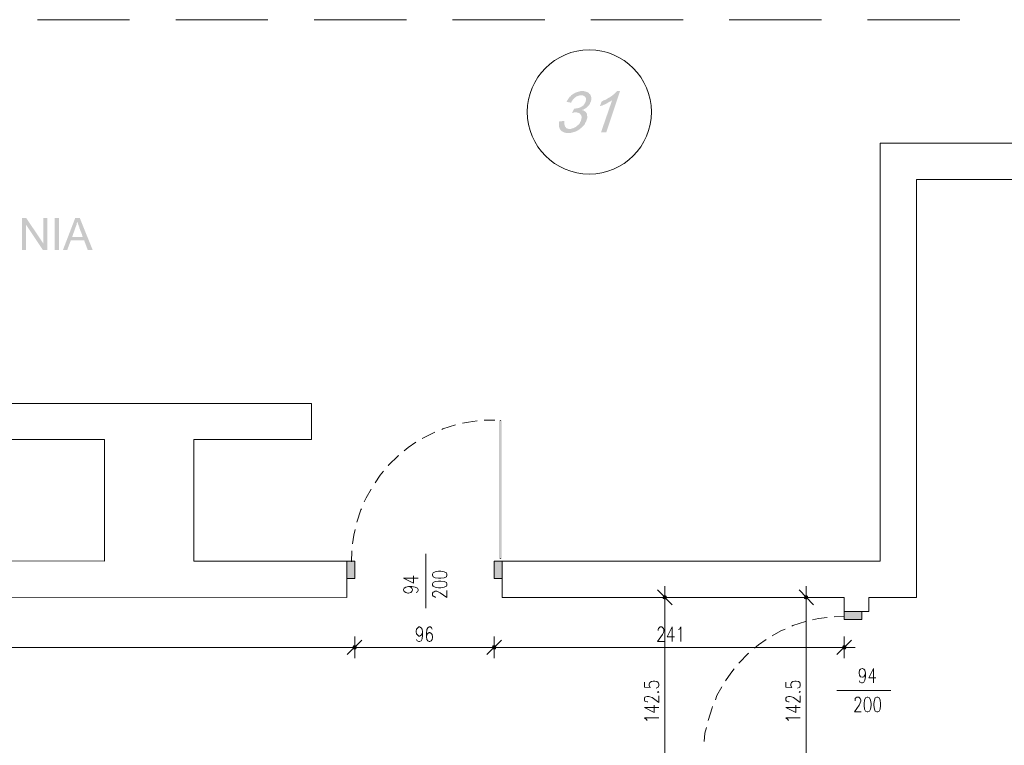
# Model space of a CAD drawing. Header units: millimetres. Extents: x -1096 to 3960, y -1899 to 666.
# Tile 72 of 75: x 2464 to 3142, y 43 to 543. Entities that reach past the tile are written whole.
import ezdxf

# ---------------------------------------------------------------- set-up
doc = ezdxf.new("R2010")
doc.units = ezdxf.units.MM
doc.layers.add('C00-00-00', color=7, linetype='Continuous')

msp = doc.modelspace()

# ---------------------------------------------------------------- hatches: boundary and pattern name
at = {"layer": 'C00-00-00'}
h = msp.add_hatch(color=256, dxfattribs=at)
h.dxf.hatch_style = 2
h.paths.add_polyline_path([(2851.538, 493.424), (2850.481, 493.424), (2849.847, 493.21), (2849, 493), (2848.366, 492.786), (2847.729, 492.576), (2846.885, 492.366), (2846.248, 491.943), (2845.4, 491.519), (2845.191, 491.309), (2844.557, 490.882), (2843.92, 490.458), (2843.496, 489.824), (2842.862, 489.401), (2842.439, 488.767), (2842.015, 488.134), (2841.591, 487.496), (2841.168, 486.863), (2840.744, 486.015), (2843.92, 485.382), (2843.92, 485.592), (2844.343, 486.439), (2844.767, 487.073), (2845.191, 487.706), (2845.824, 488.344), (2846.248, 488.767), (2846.885, 489.191), (2847.095, 489.401), (2847.729, 489.824), (2848.576, 490.038), (2849.21, 490.248), (2849.847, 490.458), (2850.694, 490.458), (2857.255, 490.672), (2856.832, 491.309), (2856.408, 491.519), (2855.984, 492.153), (2855.351, 492.576), (2854.713, 492.786), (2854.08, 493), (2853.233, 493.21), (2852.599, 493.424)])
h = msp.add_hatch(color=256, dxfattribs=at)
h.dxf.hatch_style = 2
h.paths.add_polyline_path([(2857.255, 490.672), (2850.694, 490.458), (2851.752, 490.458), (2852.385, 490.248), (2853.023, 489.824), (2853.446, 489.401), (2853.87, 488.977), (2854.08, 488.557), (2854.08, 487.073), (2853.87, 486.225), (2853.656, 485.592), (2853.233, 484.954), (2852.813, 484.321), (2852.385, 483.687), (2852.175, 483.477), (2851.538, 483.053), (2850.904, 482.63), (2850.271, 482.202), (2849.637, 481.992), (2848.786, 481.782), (2848.152, 481.569), (2847.519, 481.569), (2846.885, 481.359), (2846.034, 481.359), (2844.557, 478.393), (2844.767, 478.393), (2845.614, 478.607), (2846.458, 478.817), (2854.08, 478.817), (2853.656, 479.24), (2853.023, 479.664), (2852.385, 480.088), (2851.538, 480.301), (2851.538, 480.511), (2852.385, 480.725), (2853.023, 481.145), (2853.87, 481.569), (2854.504, 481.992), (2854.927, 482.416), (2855.561, 483.053), (2855.984, 483.477), (2856.408, 484.111), (2856.832, 484.744), (2857.042, 485.382), (2857.255, 486.015), (2857.465, 486.225), (2857.679, 487.073), (2857.679, 489.401), (2857.465, 490.038)])
h = msp.add_hatch(color=256, dxfattribs=at)
h.dxf.hatch_style = 2
h.paths.add_polyline_path([(2877.576, 493.424), (2875.462, 493.424), (2875.038, 493), (2874.614, 492.576), (2874.191, 492.153), (2873.553, 491.519), (2873.13, 491.095), (2872.496, 490.672), (2872.072, 490.248), (2871.439, 489.824), (2870.801, 489.401), (2870.168, 488.977), (2869.32, 488.557), (2868.687, 488.134), (2868.049, 487.706), (2867.206, 487.286), (2872.072, 487.073), (2864.454, 465.057), (2868.049, 465.057)])
h = msp.add_hatch(color=256, dxfattribs=at)
h.dxf.hatch_style = 2
h.paths.add_polyline_path([(2867.206, 487.286), (2866.358, 487.073), (2865.721, 486.649), (2864.874, 486.225), (2863.607, 482.84), (2863.817, 483.053), (2864.454, 483.263), (2865.297, 483.477), (2866.145, 483.897), (2866.782, 484.111), (2867.626, 484.534), (2868.263, 484.744), (2868.897, 485.168), (2869.534, 485.592), (2870.168, 486.015), (2870.801, 486.225), (2871.439, 486.649), (2872.072, 487.073)])
h = msp.add_hatch(color=256, dxfattribs=at)
h.dxf.hatch_style = 2
h.paths.add_polyline_path([(2854.08, 478.817), (2847.095, 478.817), (2847.309, 478.817), (2848.152, 478.607), (2849, 478.393), (2849.637, 478.183), (2850.061, 477.76), (2850.481, 477.126), (2850.694, 476.912), (2850.904, 476.279), (2851.118, 475.641), (2851.118, 475.008), (2850.904, 474.16), (2850.694, 473.313), (2850.481, 472.679), (2850.061, 472.046), (2849.847, 471.408), (2849.423, 470.775), (2848.786, 470.137), (2848.152, 469.718), (2847.519, 469.08), (2847.309, 468.87), (2846.458, 468.447), (2845.824, 468.023), (2845.191, 467.809), (2844.343, 467.599), (2843.706, 467.386), (2842.862, 467.386), (2849.847, 467.386), (2850.481, 467.809), (2851.118, 468.447), (2851.752, 468.87), (2852.175, 469.504), (2852.813, 470.137), (2853.233, 470.561), (2853.446, 471.408), (2853.87, 472.046), (2854.29, 472.679), (2854.504, 473.313), (2854.713, 474.16), (2854.927, 474.798), (2854.927, 476.279), (2854.713, 477.126), (2854.713, 477.76), (2854.504, 478.183)])
h = msp.add_hatch(color=256, dxfattribs=at)
h.dxf.hatch_style = 2
h.paths.add_polyline_path([(2839.263, 472.889), (2835.664, 472.469), (2835.45, 471.622), (2835.45, 469.294), (2835.664, 468.656), (2835.878, 468.023), (2836.087, 467.386), (2836.511, 466.752), (2836.935, 466.328), (2837.568, 465.695), (2838.202, 465.481), (2838.839, 465.057), (2839.473, 464.847), (2840.32, 464.637), (2843.706, 464.637), (2844.557, 464.847), (2845.191, 465.057), (2846.034, 465.271), (2846.671, 465.481), (2847.519, 465.905), (2848.152, 466.118), (2848.786, 466.542), (2849.423, 466.966), (2849.847, 467.386), (2842.225, 467.386), (2841.381, 467.599), (2840.744, 467.809), (2840.32, 468.233), (2839.897, 468.87), (2839.687, 469.08), (2839.473, 469.718), (2839.263, 470.351), (2839.263, 472.046)])
h = msp.add_hatch(color=256, dxfattribs=at)
h.dxf.hatch_style = 2
h.paths.add_polyline_path([(2468.824, 406), (2465.862, 406), (2465.862, 383.985), (2468.614, 383.985), (2468.614, 401.134), (2468.824, 401.134)])
h = msp.add_hatch(color=256, dxfattribs=at)
h.dxf.hatch_style = 2
h.paths.add_polyline_path([(2468.824, 406), (2468.824, 401.134), (2480.255, 383.985), (2480.465, 388.641)])
h = msp.add_hatch(color=256, dxfattribs=at)
h.dxf.hatch_style = 2
h.paths.add_polyline_path([(2483.217, 406), (2480.465, 406), (2480.465, 388.641), (2480.255, 383.985), (2483.217, 383.985)])
h = msp.add_hatch(color=256, dxfattribs=at)
h.dxf.hatch_style = 2
h.paths.add_polyline_path([(2491.263, 383.985), (2491.263, 406), (2488.3, 406), (2488.3, 383.985)])
h = msp.add_hatch(color=256, dxfattribs=at)
h.dxf.hatch_style = 2
h.paths.add_polyline_path([(2505.656, 406), (2502.481, 406), (2494.015, 383.985), (2496.977, 383.985), (2499.515, 390.76), (2508.618, 390.76), (2500.366, 392.878), (2502.691, 399.649), (2502.904, 400.073), (2503.114, 400.706), (2503.328, 401.134), (2503.542, 401.767), (2503.542, 402.401), (2503.752, 403.034), (2503.962, 403.672)])
h = msp.add_hatch(color=256, dxfattribs=at)
h.dxf.hatch_style = 2
h.paths.add_polyline_path([(2505.656, 406), (2503.962, 403.672), (2503.962, 403.458), (2504.175, 402.614), (2504.385, 402.191), (2504.599, 401.557), (2504.809, 401.134), (2504.809, 400.706), (2505.019, 400.282), (2505.233, 400.073), (2505.233, 399.649), (2505.443, 399.015), (2505.656, 398.592), (2505.866, 397.954), (2506.08, 397.321), (2506.504, 396.473), (2506.713, 395.63), (2507.137, 394.779), (2507.351, 393.935), (2507.771, 392.878), (2500.366, 392.878), (2508.618, 390.76), (2511.16, 383.985), (2514.546, 383.985)])
h = msp.add_hatch(color=256, dxfattribs=at)
h.dxf.hatch_style = 2
h.paths.add_polyline_path([(2796.08, 171.458), (2794.175, 171.458), (2796.08, 266.714)])
h = msp.add_hatch(color=256, dxfattribs=at)
h.dxf.hatch_style = 2
h.paths.add_polyline_path([(2794.175, 171.458), (2796.08, 266.714), (2794.175, 266.714)])
h = msp.add_hatch(color=256, dxfattribs=at)
h.dxf.hatch_style = 2
h.paths.add_polyline_path([(2794.175, 266.714), (2796.08, 266.714), (2794.175, 171.458)])
h = msp.add_hatch(color=256, dxfattribs=at)
h.dxf.hatch_style = 2
h.paths.add_polyline_path([(2796.08, 266.714), (2794.175, 171.458), (2796.08, 171.458)])
h = msp.add_hatch(color=256, dxfattribs=at)
h.dxf.hatch_style = 2
h.paths.add_polyline_path([(2694.897, 169.977), (2694.897, 157.912), (2689.393, 157.912)])
h = msp.add_hatch(color=256, dxfattribs=at)
h.dxf.hatch_style = 2
h.paths.add_polyline_path([(2694.897, 169.977), (2689.393, 169.977), (2689.393, 157.912)])
h = msp.add_hatch(color=256, dxfattribs=at)
h.dxf.hatch_style = 2
h.paths.add_polyline_path([(2796.294, 169.977), (2796.294, 157.912), (2790.79, 157.912)])
h = msp.add_hatch(color=256, dxfattribs=at)
h.dxf.hatch_style = 2
h.paths.add_polyline_path([(2796.294, 169.977), (2790.79, 169.977), (2790.79, 157.912)])
h = msp.add_hatch(color=256, dxfattribs=at)
h.dxf.hatch_style = 2
h.paths.add_polyline_path([(2907, 145), (2907.423, 144.153), (2907.423, 145.847)])
h = msp.add_hatch(color=256, dxfattribs=at)
h.dxf.hatch_style = 2
h.paths.add_polyline_path([(2907.423, 144.153), (2908.271, 143.729), (2908.271, 146.267)])
h = msp.add_hatch(color=256, dxfattribs=at)
h.dxf.hatch_style = 2
h.paths.add_polyline_path([(2907.423, 144.153), (2907.423, 145.847), (2908.271, 146.267)])
h = msp.add_hatch(color=256, dxfattribs=at)
h.dxf.hatch_style = 2
h.paths.add_polyline_path([(2908.271, 143.729), (2908.271, 146.267), (2909.328, 145.847)])
h = msp.add_hatch(color=256, dxfattribs=at)
h.dxf.hatch_style = 2
h.paths.add_polyline_path([(2908.271, 143.729), (2909.328, 144.153), (2909.328, 145.847)])
h = msp.add_hatch(color=256, dxfattribs=at)
h.dxf.hatch_style = 2
h.paths.add_polyline_path([(2909.328, 144.153), (2909.328, 145.847), (2909.542, 145)])
h = msp.add_hatch(color=256, dxfattribs=at)
h.dxf.hatch_style = 2
h.paths.add_polyline_path([(3004.374, 145), (3004.797, 144.153), (3004.797, 145.847)])
h = msp.add_hatch(color=256, dxfattribs=at)
h.dxf.hatch_style = 2
h.paths.add_polyline_path([(3004.797, 144.153), (3005.645, 143.729), (3005.645, 146.267)])
h = msp.add_hatch(color=256, dxfattribs=at)
h.dxf.hatch_style = 2
h.paths.add_polyline_path([(3004.797, 144.153), (3004.797, 145.847), (3005.645, 146.267)])
h = msp.add_hatch(color=256, dxfattribs=at)
h.dxf.hatch_style = 2
h.paths.add_polyline_path([(3005.645, 143.729), (3005.645, 146.267), (3006.488, 145.847)])
h = msp.add_hatch(color=256, dxfattribs=at)
h.dxf.hatch_style = 2
h.paths.add_polyline_path([(3005.645, 143.729), (3006.488, 144.153), (3006.488, 145.847)])
h = msp.add_hatch(color=256, dxfattribs=at)
h.dxf.hatch_style = 2
h.paths.add_polyline_path([(3006.488, 144.153), (3006.488, 145.847), (3006.912, 145)])
h = msp.add_hatch(color=256, dxfattribs=at)
h.dxf.hatch_style = 2
h.paths.add_polyline_path([(3031.889, 129.76), (3043.958, 129.76), (3043.958, 135.263)])
h = msp.add_hatch(color=256, dxfattribs=at)
h.dxf.hatch_style = 2
h.paths.add_polyline_path([(3031.889, 129.76), (3031.889, 135.263), (3043.958, 135.263)])
h = msp.add_hatch(color=256, dxfattribs=at)
h.dxf.hatch_style = 2
h.paths.add_polyline_path([(2696.168, 110.496), (2693.626, 110.496), (2694.049, 111.553)])
h = msp.add_hatch(color=256, dxfattribs=at)
h.dxf.hatch_style = 2
h.paths.add_polyline_path([(2694.049, 111.553), (2693.626, 110.496), (2696.168, 110.496)])
h = msp.add_hatch(color=256, dxfattribs=at)
h.dxf.hatch_style = 2
h.paths.add_polyline_path([(2695.744, 109.649), (2696.168, 110.496), (2693.626, 110.496)])
h = msp.add_hatch(color=256, dxfattribs=at)
h.dxf.hatch_style = 2
h.paths.add_polyline_path([(2695.744, 109.649), (2694.049, 109.649), (2693.626, 110.496)])
h = msp.add_hatch(color=256, dxfattribs=at)
h.dxf.hatch_style = 2
h.paths.add_polyline_path([(2693.626, 110.496), (2694.049, 109.649), (2695.744, 109.649)])
h = msp.add_hatch(color=256, dxfattribs=at)
h.dxf.hatch_style = 2
h.paths.add_polyline_path([(2693.626, 110.496), (2696.168, 110.496), (2695.744, 109.649)])
h = msp.add_hatch(color=256, dxfattribs=at)
h.dxf.hatch_style = 2
h.paths.add_polyline_path([(2695.744, 111.553), (2694.049, 111.553), (2694.897, 111.767)])
h = msp.add_hatch(color=256, dxfattribs=at)
h.dxf.hatch_style = 2
h.paths.add_polyline_path([(2694.897, 111.767), (2694.049, 111.553), (2695.744, 111.553)])
h = msp.add_hatch(color=256, dxfattribs=at)
h.dxf.hatch_style = 2
h.paths.add_polyline_path([(2696.168, 110.496), (2695.744, 111.553), (2694.049, 111.553)])
h = msp.add_hatch(color=256, dxfattribs=at)
h.dxf.hatch_style = 2
h.paths.add_polyline_path([(2694.049, 111.553), (2695.744, 111.553), (2696.168, 110.496)])
h = msp.add_hatch(color=256, dxfattribs=at)
h.dxf.hatch_style = 2
h.paths.add_polyline_path([(2694.897, 109.439), (2695.744, 109.649), (2694.049, 109.649)])
h = msp.add_hatch(color=256, dxfattribs=at)
h.dxf.hatch_style = 2
h.paths.add_polyline_path([(2694.049, 109.649), (2695.744, 109.649), (2694.897, 109.439)])
h = msp.add_hatch(color=256, dxfattribs=at)
h.dxf.hatch_style = 2
h.paths.add_polyline_path([(2792.057, 110.496), (2789.729, 110.496), (2789.942, 111.553)])
h = msp.add_hatch(color=256, dxfattribs=at)
h.dxf.hatch_style = 2
h.paths.add_polyline_path([(2789.942, 111.553), (2789.729, 110.496), (2792.057, 110.496)])
h = msp.add_hatch(color=256, dxfattribs=at)
h.dxf.hatch_style = 2
h.paths.add_polyline_path([(2791.847, 109.649), (2792.057, 110.496), (2789.729, 110.496)])
h = msp.add_hatch(color=256, dxfattribs=at)
h.dxf.hatch_style = 2
h.paths.add_polyline_path([(2791.847, 109.649), (2789.942, 109.649), (2789.729, 110.496)])
h = msp.add_hatch(color=256, dxfattribs=at)
h.dxf.hatch_style = 2
h.paths.add_polyline_path([(2789.729, 110.496), (2789.942, 109.649), (2791.847, 109.649)])
h = msp.add_hatch(color=256, dxfattribs=at)
h.dxf.hatch_style = 2
h.paths.add_polyline_path([(2789.729, 110.496), (2792.057, 110.496), (2791.847, 109.649)])
h = msp.add_hatch(color=256, dxfattribs=at)
h.dxf.hatch_style = 2
h.paths.add_polyline_path([(2791.847, 111.553), (2789.942, 111.553), (2790.79, 111.767)])
h = msp.add_hatch(color=256, dxfattribs=at)
h.dxf.hatch_style = 2
h.paths.add_polyline_path([(2790.79, 111.767), (2789.942, 111.553), (2791.847, 111.553)])
h = msp.add_hatch(color=256, dxfattribs=at)
h.dxf.hatch_style = 2
h.paths.add_polyline_path([(2792.057, 110.496), (2791.847, 111.553), (2789.942, 111.553)])
h = msp.add_hatch(color=256, dxfattribs=at)
h.dxf.hatch_style = 2
h.paths.add_polyline_path([(2789.942, 111.553), (2791.847, 111.553), (2792.057, 110.496)])
h = msp.add_hatch(color=256, dxfattribs=at)
h.dxf.hatch_style = 2
h.paths.add_polyline_path([(2790.79, 109.439), (2791.847, 109.649), (2789.942, 109.649)])
h = msp.add_hatch(color=256, dxfattribs=at)
h.dxf.hatch_style = 2
h.paths.add_polyline_path([(2789.942, 109.649), (2791.847, 109.649), (2790.79, 109.439)])
h = msp.add_hatch(color=256, dxfattribs=at)
h.dxf.hatch_style = 2
h.paths.add_polyline_path([(3031.045, 111.553), (3030.622, 110.496), (3033.16, 110.496)])
h = msp.add_hatch(color=256, dxfattribs=at)
h.dxf.hatch_style = 2
h.paths.add_polyline_path([(3030.622, 110.496), (3031.045, 109.649), (3032.74, 109.649)])
h = msp.add_hatch(color=256, dxfattribs=at)
h.dxf.hatch_style = 2
h.paths.add_polyline_path([(3030.622, 110.496), (3033.16, 110.496), (3032.74, 109.649)])
h = msp.add_hatch(color=256, dxfattribs=at)
h.dxf.hatch_style = 2
h.paths.add_polyline_path([(3031.889, 111.767), (3031.045, 111.553), (3032.74, 111.553)])
h = msp.add_hatch(color=256, dxfattribs=at)
h.dxf.hatch_style = 2
h.paths.add_polyline_path([(3031.045, 111.553), (3032.74, 111.553), (3033.16, 110.496)])
h = msp.add_hatch(color=256, dxfattribs=at)
h.dxf.hatch_style = 2
h.paths.add_polyline_path([(3031.045, 109.649), (3032.74, 109.649), (3031.889, 109.439)])

# ---------------------------------------------------------------- linework, layer by layer
at = {"layer": 'C00-00-00', "lineweight": 0}
for points in [[(2539.946, 542.534), (2476.446, 542.534)], [(2635.202, 542.534), (2571.702, 542.534)], [(2730.462, 542.534), (2666.958, 542.534)], [(2825.717, 542.534), (2762.21, 542.534)], [(2920.973, 542.534), (2857.465, 542.534)], [(3016.229, 542.534), (2952.721, 542.534)], [(3111.484, 542.534), (3047.977, 542.534)], [(2769.198, 264.809), (2773.217, 265.656), (2779.145, 266.504)], [(2784.015, 266.927), (2791.423, 266.927)], [(2795.233, 266.714), (2795.233, 266.927)], [(2741.255, 254.225), (2747.393, 257.401), (2750.145, 258.672)], [(2754.801, 260.576), (2755.649, 261), (2764.328, 263.752)], [(2728.977, 245.76), (2731.729, 248.088), (2737.023, 251.687)], [(2717.969, 235.599), (2718.183, 236.023), (2724.744, 242.37), (2725.168, 242.584)], [(2708.87, 223.744), (2712.465, 229.038), (2714.794, 231.786)], [(2701.458, 210.622), (2702.729, 213.584), (2706.118, 219.511)], [(2696.378, 196.649), (2699.13, 205.118), (2699.553, 205.962)], [(2693.416, 181.832), (2694.263, 187.76), (2695.11, 191.782)], [(2692.782, 169.553), (2692.992, 176.962)], [(2743.797, 174.847), (2743.797, 137.592)], [(2795.233, 171.458), (2795.233, 171.672)], [(2728.553, 158.122), (2735.328, 154.737), (2735.328, 159.817)], [(2728.553, 158.122), (2738.504, 158.122)], [(2731.942, 152.408), (2733.423, 151.985), (2734.271, 151.351), (2734.694, 150.294), (2734.694, 150.08), (2734.271, 149.019), (2733.423, 148.386), (2731.942, 147.962), (2731.519, 147.962), (2730.038, 148.386), (2728.977, 149.019), (2728.553, 150.08), (2728.553, 150.294), (2728.977, 151.351), (2730.038, 151.985), (2731.942, 152.408), (2734.271, 152.408), (2736.599, 151.985), (2738.08, 151.351), (2738.504, 150.294), (2738.504, 149.656), (2738.08, 148.809), (2737.233, 148.386)], [(2750.778, 145.21), (2750.358, 145.21), (2749.511, 145.634), (2748.878, 145.847), (2748.454, 146.481), (2748.454, 147.962), (2748.878, 148.599), (2749.511, 148.809), (2750.358, 149.233), (2751.416, 149.233), (2752.263, 148.809), (2753.744, 148.176), (2758.4, 144.79), (2758.4, 149.656)], [(2903.4, 150.08), (2913.351, 139.92)], [(2908.271, 137.592), (2908.271, 152.618)], [(3000.774, 150.08), (3010.725, 139.92)], [(3005.645, 137.592), (3005.645, 152.618)], [(2915.893, 145), (2900.862, 145)], [(3013.263, 145), (2998.233, 145)], [(2908.271, 7.408), (2908.271, 139.92)], [(3005.645, 139.92), (3005.645, 7.408)], [(3020.038, 131.24), (3014.11, 130.393), (3010.087, 129.546)], [(3032.103, 131.874), (3024.904, 131.664)], [(2741.465, 121.29), (2741.255, 119.809), (2740.622, 118.962), (2739.561, 118.328), (2739.137, 118.328), (2738.294, 118.962), (2737.446, 119.809), (2737.233, 121.29), (2737.233, 121.714), (2737.446, 123.198), (2738.294, 124.042), (2739.137, 124.679), (2739.561, 124.679), (2740.622, 124.042), (2741.255, 123.198), (2741.465, 121.29), (2741.465, 118.962), (2741.255, 116.424), (2740.622, 115.153), (2739.561, 114.519), (2738.927, 114.519), (2737.87, 115.153), (2737.446, 116)], [(2748.24, 123.198), (2747.817, 124.042), (2746.969, 124.679), (2746.126, 124.679), (2745.275, 124.042), (2744.641, 122.775), (2744.217, 120.233), (2744.217, 117.905), (2744.641, 116), (2745.275, 115.153), (2746.126, 114.519), (2746.549, 114.519), (2747.607, 115.153), (2748.24, 116), (2748.454, 117.481), (2748.454, 117.905), (2748.24, 119.386), (2747.607, 120.233), (2746.549, 120.866), (2746.126, 120.866), (2745.275, 120.233), (2744.641, 119.386), (2744.217, 117.905)], [(2903.824, 122.137), (2903.824, 122.775), (2904.038, 123.618), (2904.462, 124.042), (2905.095, 124.679), (2906.366, 124.679), (2907, 124.042), (2907.423, 123.618), (2907.637, 122.775), (2907.637, 121.714), (2907.423, 120.866), (2906.79, 119.386), (2903.4, 114.519), (2908.057, 114.519)], [(2913.351, 124.679), (2909.965, 117.905), (2915.045, 117.905)], [(2913.351, 124.679), (2913.351, 114.519)], [(2917.797, 122.775), (2918.431, 123.198), (2919.488, 124.679), (2919.488, 114.519)], [(2991.248, 123.198), (2988.286, 121.927), (2982.358, 118.538)], [(3005.221, 128.489), (2996.542, 125.527), (2995.694, 125.103)], [(2689.817, 105.626), (2699.767, 115.576)], [(2699.767, 115.576), (2689.817, 105.626)], [(2694.897, 118.118), (2694.897, 103.088)], [(2694.897, 103.088), (2694.897, 118.118)], [(2785.92, 105.626), (2795.87, 115.576)], [(2795.87, 115.576), (2785.92, 105.626)], [(2790.79, 118.118), (2790.79, 103.088)], [(2790.79, 103.088), (2790.79, 118.118)], [(2978.126, 116), (2972.832, 112.401), (2970.08, 110.073)], [(3036.969, 115.576), (3026.809, 105.626)], [(3031.889, 103.088), (3031.889, 118.118)], [(2689.817, 110.496), (2026.836, 110.496)], [(2702.305, 110.496), (2687.278, 110.496)], [(2687.278, 110.496), (2702.305, 110.496)], [(2785.92, 110.496), (2699.767, 110.496)], [(2798.408, 110.496), (2783.378, 110.496)], [(2783.378, 110.496), (2798.408, 110.496)], [(3026.809, 110.496), (2795.87, 110.496)], [(3024.484, 110.496), (3039.301, 110.496)], [(2966.271, 106.687), (2965.847, 106.473), (2959.496, 99.912), (2959.286, 99.699)], [(2956.11, 95.889), (2953.782, 92.927), (2950.183, 87.634)], [(3046.496, 92.927), (3046.072, 91.443), (3045.439, 90.386), (3044.381, 89.962), (3044.168, 89.962), (3043.11, 90.386), (3042.473, 91.443), (3042.053, 92.927), (3042.053, 93.351), (3042.473, 94.832), (3043.11, 95.679), (3044.168, 96.103), (3044.381, 96.103), (3045.439, 95.679), (3046.072, 94.832), (3046.496, 92.927), (3046.496, 90.386), (3046.072, 88.057), (3045.439, 86.576), (3044.381, 86.153), (3043.744, 86.153), (3042.687, 86.576), (3042.473, 87.634)], [(3052, 96.103), (3048.824, 89.538), (3053.694, 89.538)], [(3052, 96.103), (3052, 86.153)], [(2894.301, 86.576), (2894.301, 83.187), (2898.534, 82.977), (2898.11, 83.187), (2897.687, 84.248), (2897.687, 85.305), (2898.11, 86.363), (2899.168, 87), (2900.439, 87.21), (2901.496, 87.21), (2902.977, 87), (2903.824, 86.363), (2904.248, 85.305), (2904.248, 84.248), (2903.824, 83.187), (2903.4, 82.977), (2902.343, 82.553)], [(2947.641, 83.401), (2944.255, 77.473), (2943.198, 74.511)], [(2991.671, 86.576), (2991.671, 83.187), (2995.904, 82.977), (2995.481, 83.187), (2995.061, 84.248), (2995.061, 85.305), (2995.481, 86.363), (2996.542, 87), (2997.813, 87.21), (2998.87, 87.21), (3000.351, 87), (3001.198, 86.363), (3001.622, 85.305), (3001.622, 84.248), (3001.198, 83.187), (3000.774, 82.977), (2999.717, 82.553)], [(2896.629, 73.027), (2896.206, 73.027), (2895.358, 73.24), (2894.721, 73.664), (2894.301, 74.298), (2894.301, 75.569), (2894.721, 76.202), (2895.358, 76.626), (2896.206, 76.84), (2897.263, 76.84), (2898.11, 76.626), (2899.591, 75.992), (2904.248, 72.603), (2904.248, 77.263)], [(2994, 73.027), (2993.576, 73.027), (2992.729, 73.24), (2992.095, 73.664), (2991.671, 74.298), (2991.671, 75.569), (2992.095, 76.202), (2992.729, 76.626), (2993.576, 76.84), (2994.637, 76.84), (2995.481, 76.626), (2996.965, 75.992), (3001.622, 72.603), (3001.622, 77.263)], [(3026.809, 80.859), (3064.065, 80.859)], [(3039.301, 73.874), (3039.301, 74.298), (3039.511, 75.355), (3039.935, 75.779), (3040.568, 76.202), (3041.839, 76.202), (3042.473, 75.779), (3042.897, 75.355), (3043.32, 74.298), (3043.32, 73.45), (3042.897, 72.393), (3042.263, 70.912), (3038.878, 66.256), (3043.534, 66.256)], [(2894.301, 69.218), (2901.072, 65.832), (2901.072, 70.912)], [(2894.301, 69.218), (2904.248, 69.218)], [(2941.08, 69.851), (2940.87, 69.008), (2938.118, 60.328)], [(2991.671, 69.218), (2998.446, 65.832), (2998.446, 70.912)], [(2991.671, 69.218), (3001.622, 69.218)], [(2896.206, 60.328), (2895.782, 60.962), (2894.301, 62.019), (2904.248, 62.019)], [(2993.576, 60.328), (2993.152, 60.962), (2991.671, 62.019), (3001.622, 62.019)], [(2937.061, 55.458), (2936, 51.435), (2935.366, 45.721)]]:
    msp.add_lwpolyline(points, dxfattribs=at)
for points in [[(3393.229, 494.271), (3360.206, 494.271), (3360.206, 457.649), (3056.656, 457.649), (3056.656, 169.977), (2796.294, 169.977), (2796.294, 145), (3031.889, 145), (3031.889, 135.263), (3048.824, 135.263), (3048.824, 145), (3081.637, 145), (3081.637, 432.672), (3393.229, 432.672)], [(2522.591, 169.977), (2522.591, 253.592), (2441.519, 253.592), (2441.519, 278.359), (2665.263, 278.359), (2665.263, 253.592), (2584.187, 253.592), (2584.187, 169.977), (2689.393, 169.977), (2689.393, 145), (2027.259, 145.424), (2027.259, 170.401)], [(2693.416, 169.977), (2689.393, 169.977), (2689.393, 157.912), (2694.897, 157.912), (2694.897, 169.977)], [(2796.294, 157.912), (2796.294, 169.978), (2790.79, 169.978), (2790.79, 157.912)], [(2748.454, 160.24), (2748.878, 159.183), (2750.358, 158.546), (2752.687, 158.122), (2754.168, 158.122), (2756.496, 158.546), (2757.977, 159.183), (2758.4, 160.24), (2758.4, 160.874), (2757.977, 161.935), (2756.496, 162.569), (2754.168, 162.992), (2752.687, 162.992), (2750.358, 162.569), (2748.878, 161.935), (2748.454, 160.874)], [(2748.454, 153.466), (2748.878, 152.618), (2750.358, 151.985), (2752.687, 151.561), (2754.168, 151.561), (2756.496, 151.985), (2757.977, 152.618), (2758.4, 153.466), (2758.4, 154.313), (2757.977, 155.16), (2756.496, 155.794), (2754.168, 156.218), (2752.687, 156.218), (2750.358, 155.794), (2748.878, 155.16), (2748.454, 154.313)], [(2908.271, 146.267), (2907.423, 145.847), (2907, 145), (2907.423, 144.153), (2908.271, 143.729), (2909.328, 144.153), (2909.542, 145), (2909.328, 145.847)], [(3005.645, 146.267), (3004.797, 145.847), (3004.374, 145), (3004.797, 144.153), (3005.645, 143.729), (3006.488, 144.153), (3006.912, 145), (3006.488, 145.847)], [(3031.889, 131.454), (3031.889, 135.263), (3043.958, 135.263), (3043.958, 129.76), (3031.889, 129.76)], [(2693.626, 110.496), (2694.049, 109.649), (2694.897, 109.439), (2695.744, 109.649), (2696.168, 110.496), (2695.744, 111.553), (2694.897, 111.767), (2694.049, 111.553)], [(2696.168, 110.496), (2695.744, 111.553), (2694.897, 111.767), (2694.049, 111.553), (2693.626, 110.496), (2694.049, 109.649), (2694.897, 109.439), (2695.744, 109.649)], [(2789.729, 110.496), (2789.942, 109.649), (2790.79, 109.439), (2791.847, 109.649), (2792.057, 110.496), (2791.847, 111.553), (2790.79, 111.767), (2789.942, 111.553)], [(2792.057, 110.496), (2791.847, 111.553), (2790.79, 111.767), (2789.942, 111.553), (2789.729, 110.496), (2789.942, 109.649), (2790.79, 109.439), (2791.847, 109.649)], [(3033.16, 110.496), (3032.74, 111.553), (3031.889, 111.767), (3031.045, 111.553), (3030.622, 110.496), (3031.045, 109.649), (3031.889, 109.439), (3032.74, 109.649)], [(2903.4, 80.015), (2903.824, 79.592), (2904.248, 80.015), (2903.824, 80.225)], [(3000.774, 80.015), (3001.198, 79.592), (3001.622, 80.015), (3001.198, 80.225)], [(3047.553, 76.202), (3046.496, 75.779), (3045.862, 74.298), (3045.649, 71.969), (3045.649, 70.489), (3045.862, 68.16), (3046.496, 66.679), (3047.553, 66.256), (3048.191, 66.256), (3049.248, 66.679), (3049.885, 68.16), (3050.305, 70.489), (3050.305, 71.969), (3049.885, 74.298), (3049.248, 75.779), (3048.191, 76.202)], [(3054.328, 76.202), (3053.271, 75.779), (3052.637, 74.298), (3052.213, 71.969), (3052.213, 70.489), (3052.637, 68.16), (3053.271, 66.679), (3054.328, 66.256), (3054.965, 66.256), (3055.809, 66.679), (3056.656, 68.16), (3056.87, 70.489), (3056.87, 71.969), (3056.656, 74.298), (3055.809, 75.779), (3054.965, 76.202)]]:
    msp.add_lwpolyline(points, close=True, dxfattribs=at)
msp.add_circle((2856.408, 479.031), 42.76, dxfattribs=at)

doc.saveas('drawing.dxf')
